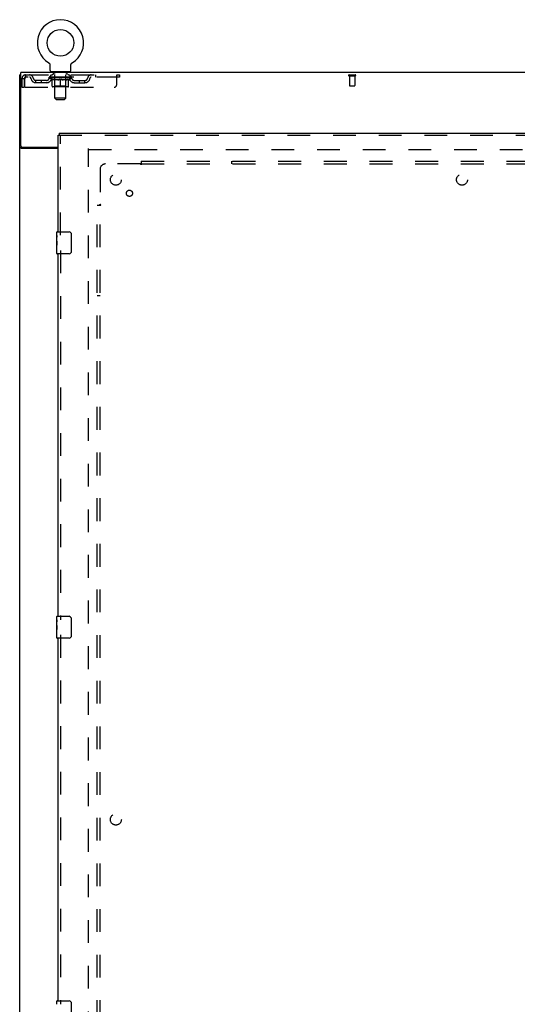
# Model space of a CAD drawing. Header units: inches. Extents: x 0 to 189, y 0 to 122.
# Tile 5 of 25: x 49 to 71, y 37 to 81. Entities that reach past the tile are written whole.
import ezdxf

# ---------------------------------------------------------------- set-up
doc = ezdxf.new("R2010")
doc.units = ezdxf.units.IN
doc.header["$LTSCALE"] = 10.388889
doc.header["$MEASUREMENT"] = 0
doc.linetypes.add('HIDDEN', pattern=[0.2, 0.1, -0.1])
doc.layers.get('0').update_dxf_attribs({"linetype": 'CONTINUOUS'})
for name, color, linetype in [('DEFAULT_2', 8, 'HIDDEN'), ('DOOR_ASSEMBLY', 7, 'CONTINUOUS'), ('SUBPANEL', 7, 'CONTINUOUS')]:
    doc.layers.add(name, color=color, linetype=linetype)

msp = doc.modelspace()

# ---------------------------------------------------------------- linework, layer by layer
at = {"color": 7, "linetype": 'Continuous'}
for p, q in [((50.027, 79.429), (50.027, 79.429)), ((50.027, 79.429), (50.031, 79.427)), ((50.031, 79.427), (50.034, 79.424)), ((50.034, 79.424), (50.038, 79.422)), ((50.038, 79.422), (50.041, 79.419)), ((50.041, 79.419), (50.045, 79.416)), ((50.045, 79.417), (50.048, 79.414)), ((50.048, 79.414), (50.051, 79.411)), ((50.051, 79.411), (50.054, 79.407)), ((50.054, 79.408), (50.057, 79.404)), ((50.057, 79.404), (50.06, 79.401)), ((50.06, 79.401), (50.063, 79.398)), ((50.063, 79.398), (50.065, 79.394)), ((50.065, 79.394), (50.068, 79.391)), ((50.068, 79.391), (50.07, 79.387)), ((50.07, 79.387), (50.072, 79.383)), ((50.072, 79.383), (50.074, 79.379)), ((50.074, 79.379), (50.076, 79.375)), ((50.076, 79.375), (50.078, 79.372)), ((50.078, 79.372), (50.08, 79.368)), ((50.08, 79.368), (50.081, 79.363)), ((50.081, 79.363), (50.083, 79.359)), ((50.083, 79.359), (50.084, 79.355)), ((50.084, 79.355), (50.085, 79.351)), ((50.085, 79.351), (50.086, 79.347)), ((51.04, 79.342), (51.041, 79.347)), ((51.041, 79.347), (51.042, 79.351)), ((51.042, 79.351), (51.043, 79.355)), ((51.043, 79.355), (51.044, 79.359)), ((51.044, 79.359), (51.046, 79.363)), ((51.046, 79.363), (51.047, 79.368)), ((51.047, 79.368), (51.049, 79.372)), ((51.049, 79.372), (51.051, 79.375)), ((51.051, 79.375), (51.053, 79.379)), ((51.053, 79.379), (51.055, 79.383)), ((51.055, 79.383), (51.057, 79.387)), ((51.057, 79.387), (51.059, 79.391)), ((51.059, 79.391), (51.062, 79.394)), ((51.062, 79.394), (51.064, 79.398)), ((51.064, 79.398), (51.067, 79.401)), ((51.067, 79.401), (51.07, 79.404)), ((51.07, 79.404), (51.073, 79.408)), ((51.073, 79.407), (51.076, 79.411)), ((51.076, 79.411), (51.079, 79.414)), ((51.079, 79.414), (51.082, 79.417)), ((51.082, 79.416), (51.086, 79.419)), ((51.086, 79.419), (51.089, 79.422)), ((51.089, 79.422), (51.093, 79.424)), ((51.093, 79.424), (51.096, 79.427)), ((51.093, 79.424), (51.094, 79.425)), ((51.096, 79.427), (51.1, 79.429)), ((51.1, 79.429), (51.1, 79.429)), ((50.089, 79.072), (50.089, 79.321)), ((50.126, 79.012), (50.126, 78.982)), ((51.001, 79.012), (50.126, 79.012)), ((51.001, 79.012), (51.001, 78.982)), ((51.039, 79.321), (51.039, 79.325)), ((51.039, 79.072), (51.039, 79.321)), ((48.762, 78.878), (48.71, 78.878))]:
    msp.add_line(p, q, dxfattribs=at)
at = {"color": 3, "linetype": 'Continuous'}
for p, q in [((48.762, 75.646), (48.762, 78.982)), ((88.908, 78.982), (48.762, 78.982)), ((48.71, 11.086), (48.71, 78.878)), ((50.46, 75.534), (48.779, 75.534)), ((48.822, 75.586), (50.46, 75.586))]:
    msp.add_line(p, q, dxfattribs=at)
at = {"color": 7, "linetype": 'Continuous'}
for points in [[(50.086, 79.347), (50.087, 79.343), (50.087, 79.338), (50.088, 79.334), (50.088, 79.33), (50.088, 79.325), (50.089, 79.321)], [(50.088, 79.33), (50.088, 79.325), (50.089, 79.321)], [(51.039, 79.325), (51.039, 79.33), (51.039, 79.334), (51.04, 79.338), (51.04, 79.343)], [(51.039, 79.325), (51.039, 79.33), (51.039, 79.334), (51.04, 79.338), (51.04, 79.342)]]:
    msp.add_lwpolyline(points, dxfattribs=at)
at = {"color": 3, "linetype": 'Continuous'}
for points in [[(48.744, 75.549), (48.74, 75.551), (48.737, 75.552), (48.734, 75.553), (48.73, 75.554), (48.727, 75.556), (48.725, 75.557), (48.722, 75.558), (48.72, 75.56), (48.717, 75.562), (48.715, 75.563), (48.714, 75.565), (48.713, 75.566), (48.711, 75.568), (48.711, 75.57), (48.71, 75.571), (48.71, 75.573), (48.71, 75.575)], [(48.779, 75.534), (48.777, 75.536), (48.775, 75.537), (48.773, 75.539), (48.77, 75.54), (48.767, 75.541), (48.763, 75.543), (48.759, 75.544), (48.756, 75.546), (48.744, 75.549)]]:
    msp.add_lwpolyline(points, dxfattribs=at)
at = {"color": 7, "linetype": 'Continuous'}
msp.add_circle((50.564, 80.336), 0.609, dxfattribs=at)
for centre, radius, start, end in [((50.564, 80.336), 1.054, 300.3993, 239.6007), ((50.149, 79.072), 0.06, 180, 270), ((50.979, 79.072), 0.06, 270, 360)]:
    msp.add_arc(centre, radius, start, end, dxfattribs=at)
at = {"color": 3, "linetype": 'Continuous'}
msp.add_arc((48.822, 75.646), 0.06, 180, 270, dxfattribs=at)
at = {"layer": 'DEFAULT_2', "color": 8, "linetype": 'HIDDEN'}
for p, q in [((50.033, 79.425), (50.034, 79.424)), ((51.1, 79.429), (51.1, 79.429)), ((50.219, 79.012), (50.219, 78.982)), ((50.254, 78.922), (50.254, 79.002)), ((50.323, 78.912), (50.264, 78.912)), ((50.315, 77.822), (50.315, 78.902)), ((50.864, 78.912), (50.804, 78.912)), ((50.813, 77.822), (50.813, 78.902)), ((50.874, 78.922), (50.874, 79.002)), ((50.909, 79.012), (50.909, 78.982)), ((48.814, 78.711), (48.814, 78.316)), ((48.814, 78.711), (48.918, 78.711)), ((48.918, 78.711), (48.918, 78.316)), ((48.948, 78.316), (48.948, 78.711)), ((48.981, 78.878), (48.981, 78.774)), ((48.981, 78.878), (53.251, 78.878)), ((53.251, 78.774), (48.981, 78.774)), ((49.449, 78.523), (49.449, 78.627)), ((49.932, 78.627), (49.449, 78.627)), ((49.932, 78.523), (49.449, 78.523)), ((49.699, 78.523), (49.699, 78.627)), ((50.057, 78.737), (50.057, 78.774)), ((50.185, 78.648), (50.057, 78.737)), ((51.07, 78.737), (50.057, 78.737)), ((50.065, 78.769), (50.065, 78.774)), ((50.072, 78.766), (50.072, 78.769)), ((50.072, 78.766), (51.055, 78.766)), ((50.079, 78.766), (50.079, 78.769)), ((50.08, 78.766), (50.08, 78.769)), ((50.088, 78.769), (50.088, 78.774)), ((50.101, 78.766), (50.101, 78.769)), ((50.102, 78.766), (50.102, 78.769)), ((50.125, 78.769), (50.125, 78.774)), ((50.126, 78.774), (50.126, 78.878)), ((50.137, 78.766), (50.137, 78.769)), ((50.139, 78.766), (50.139, 78.769)), ((50.302, 78.769), (50.141, 78.769)), ((50.176, 78.769), (50.176, 78.774)), ((50.177, 78.766), (50.177, 78.769)), ((50.177, 78.766), (50.177, 78.769)), ((50.18, 78.766), (50.18, 78.769)), ((50.185, 78.648), (50.193, 78.648)), ((50.186, 78.766), (50.186, 78.769)), ((50.186, 78.766), (50.186, 78.769)), ((50.188, 78.766), (50.188, 78.769)), ((50.191, 78.766), (50.191, 78.77)), ((50.193, 78.358), (50.193, 78.682)), ((50.194, 78.766), (50.194, 78.769)), ((50.206, 78.766), (50.206, 78.769)), ((50.22, 78.766), (50.22, 78.769)), ((50.221, 78.766), (50.221, 78.771)), ((50.237, 78.766), (50.237, 78.769)), ((50.237, 78.766), (50.237, 78.769)), ((50.238, 78.769), (50.238, 78.774)), ((50.246, 78.766), (50.246, 78.769)), ((50.249, 78.766), (50.249, 78.769)), ((50.257, 78.766), (50.257, 78.769)), ((50.266, 78.766), (50.266, 78.772)), ((50.278, 78.766), (50.278, 78.769)), ((50.28, 78.766), (50.28, 78.769)), ((50.302, 78.766), (50.302, 78.769)), ((50.356, 78.769), (50.306, 78.769)), ((50.451, 78.648), (50.307, 78.648)), ((50.31, 78.769), (50.31, 78.774)), ((50.314, 78.36), (50.314, 78.735)), ((50.316, 78.766), (50.316, 78.769)), ((50.32, 78.766), (50.32, 78.769)), ((50.324, 78.766), (50.324, 78.773)), ((50.328, 78.766), (50.328, 78.769)), ((50.336, 78.766), (50.336, 78.769)), ((50.356, 78.766), (50.356, 78.769)), ((50.416, 78.769), (50.368, 78.769)), ((50.385, 78.766), (50.385, 78.769)), ((50.39, 78.769), (50.39, 78.774)), ((50.393, 78.766), (50.393, 78.769)), ((50.395, 78.766), (50.395, 78.774)), ((50.397, 78.766), (50.397, 78.769)), ((50.403, 78.766), (50.403, 78.769)), ((50.416, 78.766), (50.416, 78.769)), ((50.48, 78.769), (50.436, 78.769)), ((50.447, 78.766), (50.447, 78.769)), ((50.472, 78.769), (50.564, 78.774)), ((50.476, 78.769), (50.476, 78.774)), ((50.476, 78.769), (50.476, 78.774)), ((50.476, 78.774), (50.476, 78.774)), ((50.476, 78.766), (50.476, 78.769)), ((50.479, 78.766), (50.479, 78.769)), ((50.48, 78.766), (50.48, 78.769)), ((50.48, 78.766), (50.48, 78.769)), ((50.547, 78.769), (50.508, 78.769)), ((50.513, 78.766), (50.513, 78.769)), ((50.547, 78.766), (50.547, 78.769)), ((50.561, 78.769), (50.561, 78.769)), ((50.561, 78.766), (50.561, 78.769)), ((50.561, 78.766), (50.561, 78.769)), ((50.564, 78.769), (50.564, 78.774)), ((50.564, 78.328), (50.564, 78.683)), ((50.566, 78.766), (50.566, 78.769)), ((50.566, 78.766), (50.566, 78.769)), ((50.566, 78.769), (50.566, 78.769)), ((50.567, 78.769), (50.619, 78.769)), ((50.58, 78.766), (50.58, 78.769)), ((50.593, 78.769), (50.593, 78.773)), ((50.593, 78.773), (50.655, 78.769)), ((50.61, 78.769), (50.61, 78.772)), ((50.614, 78.766), (50.614, 78.769)), ((50.647, 78.766), (50.647, 78.769)), ((50.647, 78.766), (50.647, 78.769)), ((50.647, 78.769), (50.691, 78.769)), ((50.648, 78.766), (50.648, 78.769)), ((50.651, 78.769), (50.651, 78.774)), ((50.651, 78.769), (50.651, 78.774)), ((50.651, 78.774), (50.651, 78.774)), ((50.651, 78.766), (50.651, 78.769)), ((50.82, 78.648), (50.676, 78.648)), ((50.68, 78.766), (50.68, 78.769)), ((50.711, 78.766), (50.711, 78.769)), ((50.711, 78.769), (50.759, 78.769)), ((50.724, 78.766), (50.724, 78.769)), ((50.73, 78.766), (50.73, 78.769)), ((50.732, 78.766), (50.732, 78.774)), ((50.734, 78.766), (50.734, 78.769)), ((50.737, 78.769), (50.737, 78.774)), ((50.742, 78.766), (50.742, 78.769)), ((50.771, 78.766), (50.771, 78.769)), ((50.771, 78.769), (50.821, 78.769)), ((50.791, 78.766), (50.791, 78.769)), ((50.799, 78.766), (50.799, 78.769)), ((50.803, 78.766), (50.803, 78.773)), ((50.807, 78.766), (50.807, 78.769)), ((50.811, 78.766), (50.811, 78.769)), ((50.814, 78.36), (50.814, 78.735)), ((50.817, 78.769), (50.817, 78.774)), ((50.825, 78.766), (50.825, 78.769)), ((50.825, 78.769), (50.986, 78.769)), ((50.847, 78.766), (50.847, 78.769)), ((50.849, 78.766), (50.849, 78.769)), ((50.861, 78.766), (50.861, 78.772)), ((50.87, 78.766), (50.87, 78.769)), ((50.878, 78.766), (50.878, 78.769)), ((50.881, 78.766), (50.881, 78.769)), ((50.889, 78.769), (50.889, 78.774)), ((50.89, 78.766), (50.89, 78.769)), ((50.89, 78.766), (50.89, 78.769)), ((50.906, 78.766), (50.906, 78.771)), ((50.907, 78.766), (50.907, 78.769)), ((50.921, 78.766), (50.921, 78.769)), ((50.933, 78.766), (50.933, 78.769)), ((50.934, 78.358), (50.934, 78.682)), ((50.934, 78.648), (50.942, 78.648)), ((50.936, 78.766), (50.936, 78.77)), ((50.939, 78.766), (50.939, 78.769)), ((50.941, 78.766), (50.941, 78.769)), ((50.942, 78.766), (50.942, 78.769)), ((50.942, 78.648), (51.07, 78.737)), ((50.947, 78.766), (50.947, 78.769)), ((50.95, 78.766), (50.95, 78.769)), ((50.95, 78.766), (50.95, 78.769)), ((50.951, 78.769), (50.951, 78.774)), ((50.988, 78.766), (50.988, 78.769)), ((50.99, 78.766), (50.99, 78.769)), ((51.001, 78.774), (51.001, 78.878)), ((51.002, 78.769), (51.002, 78.774)), ((51.025, 78.766), (51.025, 78.769)), ((51.026, 78.766), (51.026, 78.769)), ((51.039, 78.769), (51.039, 78.774)), ((51.047, 78.766), (51.047, 78.769)), ((51.048, 78.766), (51.048, 78.769)), ((51.055, 78.766), (51.055, 78.769)), ((51.062, 78.769), (51.062, 78.774)), ((51.07, 78.737), (51.07, 78.774)), ((51.195, 78.627), (51.678, 78.627)), ((51.195, 78.523), (51.678, 78.523)), ((51.428, 78.523), (51.428, 78.627)), ((51.678, 78.523), (51.678, 78.627)), ((52.151, 78.878), (52.151, 78.774)), ((53.126, 78.441), (53.126, 78.878)), ((53.251, 78.878), (53.251, 78.774)), ((63.693, 78.878), (63.977, 78.878)), ((63.693, 78.835), (63.977, 78.835)), ((63.711, 78.835), (63.711, 78.388)), ((63.959, 78.835), (63.959, 78.388)), ((48.814, 78.316), (48.918, 78.316)), ((48.948, 78.316), (53.001, 78.316)), ((50.904, 78.328), (50.223, 78.328)), ((50.314, 78.36), (50.282, 78.328)), ((50.814, 78.36), (50.314, 78.36)), ((50.814, 78.36), (50.845, 78.328)), ((63.721, 78.378), (63.949, 78.378)), ((50.375, 77.762), (50.315, 77.822)), ((50.813, 77.822), (50.315, 77.822)), ((50.375, 77.762), (50.753, 77.762)), ((50.753, 77.762), (50.813, 77.822)), ((51.835, 14.43), (51.835, 75.534)), ((51.849, 75.482), (85.821, 75.482))]:
    msp.add_line(p, q, dxfattribs=at)
for points in [[(48.981, 78.878), (48.978, 78.877), (48.976, 78.874), (48.973, 78.869), (48.971, 78.862), (48.969, 78.853), (48.966, 78.842), (48.964, 78.829), (48.962, 78.816), (48.959, 78.8), (48.957, 78.784), (48.955, 78.767), (48.952, 78.749), (48.95, 78.73), (48.948, 78.711)], [(48.981, 78.774), (48.978, 78.774), (48.976, 78.773), (48.973, 78.771), (48.971, 78.768), (48.969, 78.765), (48.966, 78.761), (48.964, 78.756), (48.962, 78.751), (48.959, 78.745), (48.957, 78.739), (48.955, 78.732), (48.952, 78.725), (48.95, 78.718), (48.948, 78.711)], [(50.193, 78.682), (50.214, 78.675), (50.234, 78.667), (50.254, 78.661), (50.274, 78.656), (50.293, 78.651), (50.313, 78.648)], [(50.307, 78.648), (50.288, 78.652), (50.269, 78.656), (50.251, 78.661), (50.232, 78.667), (50.212, 78.674), (50.193, 78.682)], [(50.443, 78.648), (50.463, 78.652), (50.483, 78.656), (50.503, 78.661), (50.523, 78.668), (50.543, 78.675), (50.564, 78.683)], [(50.564, 78.681), (50.544, 78.674), (50.525, 78.667), (50.506, 78.661), (50.488, 78.656), (50.469, 78.652), (50.451, 78.648)], [(50.564, 78.683), (50.584, 78.675), (50.605, 78.668), (50.625, 78.661), (50.645, 78.656), (50.665, 78.651), (50.684, 78.648)], [(50.676, 78.648), (50.658, 78.652), (50.639, 78.656), (50.621, 78.661), (50.602, 78.667), (50.583, 78.674), (50.564, 78.681)], [(50.814, 78.648), (50.834, 78.652), (50.854, 78.656), (50.873, 78.661), (50.893, 78.668), (50.914, 78.675), (50.934, 78.682)], [(50.934, 78.682), (50.914, 78.674), (50.895, 78.667), (50.876, 78.661), (50.857, 78.656), (50.839, 78.652), (50.82, 78.648)]]:
    msp.add_lwpolyline(points, dxfattribs=at)
for centre, radius, start, end in [((50.244, 79.002), 0.01, 0, 90), ((50.264, 78.922), 0.01, 180, 270), ((50.305, 78.902), 0.01, 0, 90), ((50.823, 78.902), 0.01, 90, 180), ((50.864, 78.922), 0.01, 270, 360), ((50.884, 79.002), 0.01, 90, 180), ((48.981, 78.711), 0.167, 90, 180), ((48.981, 78.711), 0.063, 90, 180), ((49.16, 78.711), 0.167, 8.0716, 90), ((49.16, 78.712), 0.0625, 7.9863, 90), ((49.449, 78.752), 0.229, 187.9863, 270), ((49.449, 78.752), 0.125, 188.0716, 270), ((49.932, 78.752), 0.125, 270, 351.9284), ((49.932, 78.752), 0.229, 270, 352.0137), ((50.221, 78.711), 0.167, 90, 171.9284), ((50.221, 78.712), 0.0625, 90, 172.0137), ((50.282, 78.735), 0.0318, 0, 90), ((50.845, 78.735), 0.0318, 90, 180), ((50.906, 78.711), 0.167, 8.0716, 90), ((50.906, 78.712), 0.0625, 7.9863, 90), ((51.195, 78.752), 0.229, 187.9863, 270), ((51.195, 78.752), 0.125, 188.0716, 270), ((51.678, 78.752), 0.125, 270, 351.9284), ((51.678, 78.752), 0.229, 270, 352.0137), ((51.967, 78.711), 0.167, 90, 171.9284), ((51.967, 78.712), 0.0625, 90, 172.0137), ((53.001, 78.441), 0.125, 270, 360), ((63.693, 78.857), 0.0215, 90, 270), ((63.977, 78.857), 0.0215, 270, 90), ((50.223, 78.358), 0.0296, 180, 270), ((50.904, 78.358), 0.0296, 270, 360), ((63.721, 78.388), 0.01, 180, 270), ((63.949, 78.388), 0.01, 270, 360)]:
    msp.add_arc(centre, radius, start, end, dxfattribs=at)
for centre, major_axis, ratio, start_param, end_param in [((50.041, 78.765), (0.158, 0), 0.060556, 0.430652, 1.470503), ((50.564, 78.774), (0.506, 0.005), 0.05963, 2.96643, 3.140963), ((50.564, 78.774), (0.506, 0), 0.060556, -3.141593, -2.96706), ((50.041, 78.76), (0.158, 0.002), 0.05963, 1.376596, 1.469874), ((50.022, 78.765), (0.158, 0.002), 0.05963, 0.25549, 1.295341), ((50.077, 78.765), (0.158, -0.002), 0.05963, 0.605815, 1.645666), ((50.564, 78.774), (0.506, 0.011), 0.05688, 2.791345, 2.965878), ((50.564, 78.774), (0.506, -0.005), 0.05963, -2.96643, -2.791898), ((50.077, 78.76), (0.158, 0), 0.060556, 1.551758, 1.645036), ((50.022, 78.76), (0.158, 0.003), 0.05688, 1.20151, 1.294789), ((50.078, 78.761), (0.131, 0.001), 0.05963, 1.065228, 1.614276), ((50.062, 78.761), (0.131, 0.003), 0.05688, 0.890143, 1.43919), ((50.108, 78.761), (0.131, 0), 0.060556, 1.240391, 1.789438), ((50.019, 78.765), (0.158, 0.003), 0.05688, 0.080405, 1.120256), ((50.127, 78.765), (0.158, -0.003), 0.05688, 0.7809, 1.820751), ((50.564, 78.774), (0.506, 0.015), 0.052395, 2.616403, 2.790936), ((50.564, 78.774), (0.506, -0.011), 0.05688, -2.791345, -2.616812), ((50.127, 78.76), (0.158, -0.002), 0.05963, 1.72692, 1.820198), ((50.019, 78.76), (0.158, 0.005), 0.052395, 1.026568, 1.119847), ((50.061, 78.761), (0.131, 0.004), 0.052395, 0.715201, 1.264248), ((50.153, 78.761), (0.131, -0.001), 0.05963, 1.415553, 1.9646), ((50.19, 78.765), (0.158, -0.005), 0.052395, 0.955842, 1.995693), ((50.564, 78.774), (0.506, 0.02), 0.046319, 2.441654, 2.616187), ((50.564, 78.774), (0.506, -0.015), 0.052395, -2.616403, -2.44187), ((50.033, 78.765), (0.158, 0.005), 0.052395, -0.094537, 0.945314), ((50.19, 78.76), (0.158, -0.003), 0.05688, 1.902006, 1.995284), ((50.033, 78.76), (0.158, 0.006), 0.046319, 0.851819, 0.945098), ((50.076, 78.761), (0.131, 0.005), 0.046319, 0.540452, 1.089499), ((50.209, 78.761), (0.131, -0.003), 0.05688, 1.590638, 2.139686), ((50.265, 78.765), (0.158, -0.006), 0.046319, 1.130591, 2.170442), ((50.564, 78.774), (0.506, 0.024), 0.038841, 2.267123, 2.441656), ((50.564, 78.774), (0.506, -0.02), 0.046319, -2.441654, -2.267121), ((50.062, 78.765), (0.158, 0.006), 0.046319, -0.269286, 0.770565), ((50.265, 78.76), (0.158, -0.005), 0.052395, 2.076947, 2.170226), ((50.062, 78.76), (0.158, 0.007), 0.038841, 0.677289, 0.770567), ((50.106, 78.761), (0.131, 0.006), 0.038841, 0.365921, 0.914969), ((50.277, 78.761), (0.131, -0.004), 0.052395, 1.76558, 2.314627), ((50.349, 78.765), (0.158, -0.007), 0.038841, 1.305122, 2.344973), ((50.564, 78.774), (0.506, 0.027), 0.030195, 2.09281, 2.267343), ((50.564, 78.774), (0.506, -0.024), 0.038841, -2.267123, -2.092591), ((50.107, 78.765), (0.158, 0.007), 0.038841, -0.443817, 0.596034), ((50.349, 78.76), (0.158, -0.006), 0.046319, 2.251696, 2.344975), ((50.107, 78.76), (0.158, 0.008), 0.030195, 0.502975, 0.596254), ((50.149, 78.761), (0.131, 0.007), 0.030195, 0.191608, 0.740655), ((50.353, 78.761), (0.131, -0.005), 0.046319, 1.940329, 2.489376), ((50.166, 78.765), (0.158, 0.008), 0.030195, -0.61813, 0.421721), ((50.439, 78.765), (0.158, -0.008), 0.030195, 1.479435, 2.519286), ((50.564, 78.774), (0.506, 0.029), 0.020645, 1.918687, 2.09322), ((50.564, 78.774), (0.506, -0.027), 0.030195, -2.09281, -1.918277), ((50.439, 78.76), (0.158, -0.007), 0.038841, 2.426227, 2.519505), ((50.166, 78.76), (0.158, 0.009), 0.020645, 0.328852, 0.422131), ((50.205, 78.761), (0.131, 0.007), 0.020645, 0.017485, 0.566532), ((50.436, 78.761), (0.131, -0.006), 0.038841, 2.11486, 2.663907), ((50.237, 78.765), (0.158, 0.009), 0.020645, -0.792253, 0.247598), ((50.533, 78.765), (0.158, -0.009), 0.020645, 1.653558, 2.693409), ((50.564, 78.774), (0.506, 0.03), 0.010478, 1.744704, 1.919237), ((50.564, 78.774), (0.506, -0.029), 0.020645, -1.918687, -1.744154), ((50.533, 78.76), (0.158, -0.008), 0.030195, 2.60054, 2.693819), ((50.237, 78.76), (0.158, 0.009), 0.010478, 0.154869, 0.248148), ((50.272, 78.761), (0.131, 0.008), 0.010478, 6.126688, 6.675735), ((50.523, 78.761), (0.131, -0.007), 0.030195, 2.289173, 2.83822), ((50.318, 78.765), (0.158, 0.009), 0.010478, -0.966236, -0.000846), ((50.628, 78.765), (0.158, -0.009), 0.010478, 1.827541, 2.867392), ((50.564, 78.774), (0.506, -0.03), 0.010478, -1.744704, -1.563007), ((50.628, 78.76), (0.158, -0.009), 0.020645, 2.774664, 2.867942), ((50.611, 78.761), (0.131, -0.007), 0.020645, 2.463296, 3.012344), ((50.499, 78.765), (0.158, 0.009), 0.010478, 0.274201, 1.314052), ((50.43, 78.761), (0.131, 0.008), 0.010478, -0.000483, 0.504314), ((50.406, 78.76), (0.158, 0.009), 0.010478, 0.099668, 0.192946), ((50.564, 78.774), (0.506, 0.03), 0.010478, -1.571421, -1.396888), ((50.721, 78.76), (0.158, -0.009), 0.010478, 2.74231, 2.948646), ((50.697, 78.761), (0.131, -0.008), 0.010478, 2.637279, 3.14189), ((50.594, 78.765), (0.158, 0.009), 0.020645, 0.448184, 1.488034), ((50.517, 78.761), (0.131, 0.007), 0.020645, 0.129249, 0.678296), ((50.499, 78.76), (0.158, 0.009), 0.020645, 0.273651, 0.366929), ((50.564, 78.774), (0.506, 0.029), 0.020645, -1.397439, -1.222906), ((50.809, 78.765), (0.158, -0.009), 0.010478, -3.140747, -2.175357), ((50.564, 78.774), (0.506, -0.03), 0.010478, 1.222355, 1.396888), ((50.688, 78.765), (0.158, 0.008), 0.030195, 0.622307, 1.662158), ((50.604, 78.761), (0.131, 0.007), 0.030195, 0.303372, 0.852419), ((50.855, 78.761), (0.131, -0.008), 0.010478, 2.749043, 3.29809), ((50.89, 78.765), (0.158, -0.009), 0.020645, 2.893995, 3.933846), ((50.594, 78.76), (0.158, 0.008), 0.030195, 0.447774, 0.541052), ((50.89, 78.76), (0.158, -0.009), 0.010478, 2.893445, 2.986723), ((50.564, 78.774), (0.506, 0.027), 0.030195, -1.223315, -1.048783), ((50.564, 78.774), (0.506, -0.029), 0.020645, 1.048373, 1.222906), ((50.778, 78.765), (0.158, 0.007), 0.038841, 0.79662, 1.836471), ((50.691, 78.761), (0.131, 0.006), 0.038841, 0.477686, 1.026733), ((50.922, 78.761), (0.131, -0.007), 0.020645, 2.57506, 3.124108), ((50.961, 78.765), (0.158, -0.008), 0.030195, 2.719872, 3.759723), ((50.862, 78.765), (0.158, 0.006), 0.046319, 0.971151, 2.011002), ((50.688, 78.76), (0.158, 0.007), 0.038841, 0.622087, 0.715366), ((50.961, 78.76), (0.158, -0.009), 0.020645, 2.719462, 2.812741), ((50.564, 78.774), (0.506, 0.024), 0.038841, -1.049002, -0.874469), ((50.564, 78.774), (0.506, -0.027), 0.030195, 0.87425, 1.048783), ((50.774, 78.761), (0.131, 0.005), 0.046319, 0.652216, 1.201263), ((50.937, 78.765), (0.158, 0.005), 0.052395, 1.1459, 2.185751), ((50.978, 78.761), (0.131, -0.007), 0.030195, 2.400937, 2.949985), ((51.02, 78.765), (0.158, -0.007), 0.038841, 2.545558, 3.585409), ((50.85, 78.761), (0.131, 0.004), 0.052395, 0.826965, 1.376012), ((50.778, 78.76), (0.158, 0.006), 0.046319, 0.796618, 0.889896), ((51.02, 78.76), (0.158, -0.008), 0.030195, 2.545339, 2.638617), ((51, 78.765), (0.158, 0.003), 0.05688, 1.320842, 2.360692), ((50.564, 78.774), (0.506, 0.02), 0.046319, -0.874471, -0.699939), ((50.564, 78.774), (0.506, -0.024), 0.038841, 0.699936, 0.874469), ((51.065, 78.765), (0.158, -0.006), 0.046319, 2.371028, 3.410879), ((51.021, 78.761), (0.131, -0.006), 0.038841, 2.226624, 2.775671), ((51.05, 78.765), (0.158, 0.002), 0.05963, 1.495927, 2.535778), ((50.918, 78.761), (0.131, 0.003), 0.05688, 1.001907, 1.550954), ((51.094, 78.765), (0.158, -0.005), 0.052395, 2.196279, 3.23613), ((51.051, 78.761), (0.131, -0.005), 0.046319, 2.052093, 2.601141), ((50.862, 78.76), (0.158, 0.005), 0.052395, 0.971367, 1.064645), ((51.086, 78.765), (0.158, 0), 0.060556, 1.671089, 2.71094), ((51.065, 78.76), (0.158, -0.007), 0.038841, 2.371026, 2.464304), ((51.108, 78.765), (0.158, -0.003), 0.05688, 2.021337, 3.061188), ((50.564, 78.774), (0.506, 0.015), 0.052395, -0.699723, -0.52519), ((50.564, 78.774), (0.506, -0.02), 0.046319, 0.525406, 0.699939), ((51.105, 78.765), (0.158, -0.002), 0.05963, 1.846251, 2.886102), ((50.974, 78.761), (0.131, 0.001), 0.05963, 1.176993, 1.72604), ((51.066, 78.761), (0.131, -0.004), 0.052395, 1.877344, 2.426392), ((51.019, 78.761), (0.131, 0), 0.060556, 1.352155, 1.901202), ((51.065, 78.761), (0.131, -0.003), 0.05688, 1.702402, 2.25145), ((51.049, 78.761), (0.131, -0.001), 0.05963, 1.527317, 2.076364), ((50.937, 78.76), (0.158, 0.003), 0.05688, 1.146309, 1.239587), ((51.094, 78.76), (0.158, -0.006), 0.046319, 2.196495, 2.289773), ((50.564, 78.774), (0.506, 0.011), 0.05688, -0.524781, -0.350248), ((50.564, 78.774), (0.506, -0.015), 0.052395, 0.350657, 0.52519), ((51, 78.76), (0.158, 0.002), 0.05963, 1.321394, 1.414673), ((51.108, 78.76), (0.158, -0.005), 0.052395, 2.021746, 2.115024), ((50.564, 78.774), (0.506, 0.005), 0.05963, -0.349695, -0.175162), ((50.564, 78.774), (0.506, -0.011), 0.05688, 0.175715, 0.350248), ((51.05, 78.76), (0.158, 0), 0.060556, 1.496556, 1.589835), ((51.105, 78.76), (0.158, -0.003), 0.05688, 1.846804, 1.940083), ((51.086, 78.76), (0.158, -0.002), 0.05963, 1.671719, 1.764997), ((50.564, 78.774), (0.506, 0), 0.060556, -0.174533, 0), ((50.564, 78.774), (0.506, -0.005), 0.05963, 0.000629, 0.175162)]:
    msp.add_ellipse(centre, major_axis=major_axis, ratio=ratio, start_param=start_param, end_param=end_param, dxfattribs=at)
at = {"layer": 'DOOR_ASSEMBLY', "color": 7, "linetype": 'Continuous'}
for p, q in [((50.502, 76.232), (50.502, 76.128)), ((50.46, 76.128), (50.502, 76.128)), ((50.4, 71.572), (50.4, 71.717)), ((50.415, 71.732), (50.955, 71.732)), ((50.4, 71.314), (50.4, 71.571)), ((50.405, 71.515), (50.4, 71.515)), ((50.4, 71.348), (50.406, 71.348)), ((50.4, 70.747), (50.4, 71.311)), ((50.401, 71.285), (50.4, 71.285)), ((50.406, 71.348), (50.406, 71.484)), ((51.054, 71.632), (51.054, 70.832)), ((50.4, 71.153), (50.405, 71.153)), ((50.4, 71.117), (50.406, 71.117)), ((50.4, 71.054), (50.406, 71.054)), ((50.4, 70.887), (50.406, 70.887)), ((50.406, 70.887), (50.406, 71.117)), ((50.955, 70.732), (50.415, 70.732)), ((50.415, 54.232), (50.955, 54.232)), ((50.4, 54.072), (50.4, 54.217)), ((50.4, 53.814), (50.4, 54.071)), ((50.405, 54.015), (50.4, 54.015)), ((50.4, 53.848), (50.406, 53.848)), ((50.4, 53.247), (50.4, 53.811)), ((50.401, 53.785), (50.4, 53.785)), ((50.406, 53.848), (50.406, 53.984)), ((51.054, 54.132), (51.054, 53.332)), ((50.4, 53.653), (50.405, 53.653)), ((50.4, 53.617), (50.406, 53.617)), ((50.4, 53.554), (50.406, 53.554)), ((50.4, 53.387), (50.406, 53.387)), ((50.406, 53.387), (50.406, 53.617)), ((50.955, 53.232), (50.415, 53.232)), ((50.4, 36.572), (50.4, 36.717)), ((50.415, 36.732), (50.955, 36.732)), ((51.054, 36.632), (51.054, 35.832))]:
    msp.add_line(p, q, dxfattribs=at)
at = {"layer": 'DOOR_ASSEMBLY', "color": 3, "linetype": 'Continuous'}
for p, q in [((50.502, 76.232), (86.605, 76.232)), ((50.46, 71.732), (50.46, 76.128)), ((50.46, 54.232), (50.46, 70.732)), ((50.46, 36.732), (50.46, 53.232))]:
    msp.add_line(p, q, dxfattribs=at)
at = {"layer": 'DOOR_ASSEMBLY', "color": 8, "linetype": 'HIDDEN'}
for p, q in [((50.502, 76.128), (86.605, 76.128)), ((50.564, 71.577), (50.564, 76.128)), ((50.564, 70.887), (50.564, 54.077)), ((50.564, 53.387), (50.564, 36.577))]:
    msp.add_line(p, q, dxfattribs=at)
at = {"layer": 'DOOR_ASSEMBLY', "color": 7, "linetype": 'Continuous'}
for points in [[(50.4, 71.572), (50.4, 71.568), (50.4, 71.563), (50.401, 71.558), (50.401, 71.552), (50.402, 71.545), (50.403, 71.537), (50.404, 71.529), (50.405, 71.52)], [(50.4, 71.314), (50.4, 71.306), (50.4, 71.297), (50.401, 71.287)], [(50.401, 71.287), (50.402, 71.276), (50.403, 71.265), (50.404, 71.253), (50.405, 71.241), (50.405, 71.229), (50.406, 71.216), (50.406, 71.203), (50.406, 71.19), (50.406, 71.178), (50.406, 71.165), (50.405, 71.152), (50.405, 71.14), (50.404, 71.128)], [(50.405, 71.52), (50.406, 71.512), (50.406, 71.502), (50.406, 71.493), (50.406, 71.484)], [(51.048, 71.669), (51.05, 71.663), (51.051, 71.657), (51.053, 71.651), (51.054, 71.645), (51.054, 71.639), (51.054, 71.632)], [(51.054, 70.832), (51.054, 70.826), (51.054, 70.82), (51.053, 70.814), (51.051, 70.808), (51.05, 70.802), (51.048, 70.796)], [(50.4, 54.072), (50.4, 54.068), (50.4, 54.063), (50.401, 54.058), (50.401, 54.052), (50.402, 54.045), (50.403, 54.037), (50.404, 54.029), (50.405, 54.02)], [(50.4, 53.814), (50.4, 53.806), (50.4, 53.797), (50.401, 53.787)], [(50.401, 53.787), (50.402, 53.776), (50.403, 53.765), (50.404, 53.753), (50.405, 53.741), (50.405, 53.729), (50.406, 53.716), (50.406, 53.703), (50.406, 53.69), (50.406, 53.678), (50.406, 53.665), (50.405, 53.652), (50.405, 53.64), (50.404, 53.628)], [(50.405, 54.02), (50.406, 54.012), (50.406, 54.002), (50.406, 53.993), (50.406, 53.984)], [(51.048, 54.169), (51.05, 54.163), (51.051, 54.157), (51.053, 54.151), (51.054, 54.145), (51.054, 54.139), (51.054, 54.132)], [(51.054, 53.332), (51.054, 53.326), (51.054, 53.32), (51.053, 53.314), (51.051, 53.308), (51.05, 53.302), (51.048, 53.296)], [(51.048, 36.669), (51.05, 36.663), (51.051, 36.657), (51.053, 36.651), (51.054, 36.645), (51.054, 36.639), (51.054, 36.632)]]:
    msp.add_lwpolyline(points, dxfattribs=at)
for centre, radius, start, end in [((50.415, 71.717), 0.015, 90, 180), ((50.955, 71.632), 0.1, 21.1999, 90), ((50.415, 70.747), 0.015, 180, 270), ((50.955, 70.832), 0.1, 270, 338.7946), ((50.415, 54.217), 0.015, 90, 180), ((50.955, 54.132), 0.1, 21.1999, 90), ((50.415, 53.247), 0.015, 180, 270), ((50.955, 53.332), 0.1, 270, 338.7946), ((50.415, 36.717), 0.015, 90, 180), ((50.955, 36.632), 0.1, 21.1999, 90)]:
    msp.add_arc(centre, radius, start, end, dxfattribs=at)
for centre in [(50.663, 71.148), (50.663, 53.648)]:
    msp.add_ellipse(centre, major_axis=(0.263, 0), ratio=0.432808, start_param=3.141593, end_param=3.321581, dxfattribs=at)
at = {"layer": 'SUBPANEL', "color": 8, "linetype": 'HIDDEN'}
for p, q in [((54.241, 74.951), (54.241, 74.865)), ((54.241, 74.951), (83.428, 74.951)), ((54.241, 74.865), (54.241, 74.785)), ((58.366, 74.826), (58.366, 74.951)), ((52.366, 74.576), (52.366, 72.986)), ((54.205, 74.826), (52.616, 74.826)), ((54.224, 74.845), (54.217, 74.838)), ((54.241, 74.826), (83.428, 74.826)), ((52.241, 17.014), (52.241, 72.951)), ((52.241, 72.951), (52.327, 72.951)), ((52.327, 72.951), (52.407, 72.951)), ((52.366, 17.014), (52.366, 72.951)), ((52.366, 68.826), (52.241, 68.826))]:
    msp.add_line(p, q, dxfattribs=at)
for points in [[(54.241, 74.865), (54.239, 74.863), (54.238, 74.86), (54.236, 74.858), (54.234, 74.856), (54.233, 74.855), (54.231, 74.853), (54.23, 74.851), (54.228, 74.849), (54.227, 74.848), (54.225, 74.846), (54.224, 74.845)], [(54.217, 74.838), (54.215, 74.836), (54.213, 74.835), (54.212, 74.833), (54.21, 74.831), (54.208, 74.829), (54.207, 74.828), (54.205, 74.826)], [(54.218, 74.807), (54.216, 74.811), (54.214, 74.814), (54.213, 74.816), (54.211, 74.818), (54.21, 74.821), (54.208, 74.823), (54.207, 74.824), (54.205, 74.826)], [(54.241, 74.785), (54.239, 74.786), (54.237, 74.787), (54.236, 74.788), (54.234, 74.788), (54.233, 74.79), (54.231, 74.791), (54.229, 74.792), (54.228, 74.794), (54.226, 74.795), (54.225, 74.797), (54.224, 74.799), (54.222, 74.801), (54.221, 74.803), (54.22, 74.805), (54.218, 74.807)], [(52.327, 72.951), (52.329, 72.953), (52.332, 72.954), (52.334, 72.956), (52.335, 72.957), (52.337, 72.959), (52.339, 72.961), (52.341, 72.962), (52.342, 72.964), (52.344, 72.965), (52.346, 72.967), (52.347, 72.968)], [(52.347, 72.968), (52.354, 72.975), (52.355, 72.977), (52.357, 72.978), (52.359, 72.98), (52.361, 72.982), (52.363, 72.984), (52.364, 72.985), (52.366, 72.986)], [(52.38, 72.976), (52.378, 72.978), (52.376, 72.979), (52.373, 72.981), (52.371, 72.982), (52.369, 72.984), (52.367, 72.985), (52.366, 72.986)], [(52.407, 72.951), (52.406, 72.953), (52.405, 72.955), (52.404, 72.956), (52.403, 72.958), (52.402, 72.959), (52.401, 72.961), (52.4, 72.962), (52.398, 72.964), (52.397, 72.965), (52.395, 72.967), (52.393, 72.968), (52.391, 72.97), (52.389, 72.971), (52.387, 72.972), (52.385, 72.974), (52.38, 72.976)]]:
    msp.add_lwpolyline(points, dxfattribs=at)
for centre, radius in [((53.085, 74.107), 0.25), ((68.835, 74.107), 0.25), ((53.703, 73.489), 0.141), ((53.085, 44.982), 0.25)]:
    msp.add_circle(centre, radius, dxfattribs=at)
msp.add_arc((52.616, 74.576), 0.25, 90, 180, dxfattribs=at)

doc.saveas('drawing.dxf')
